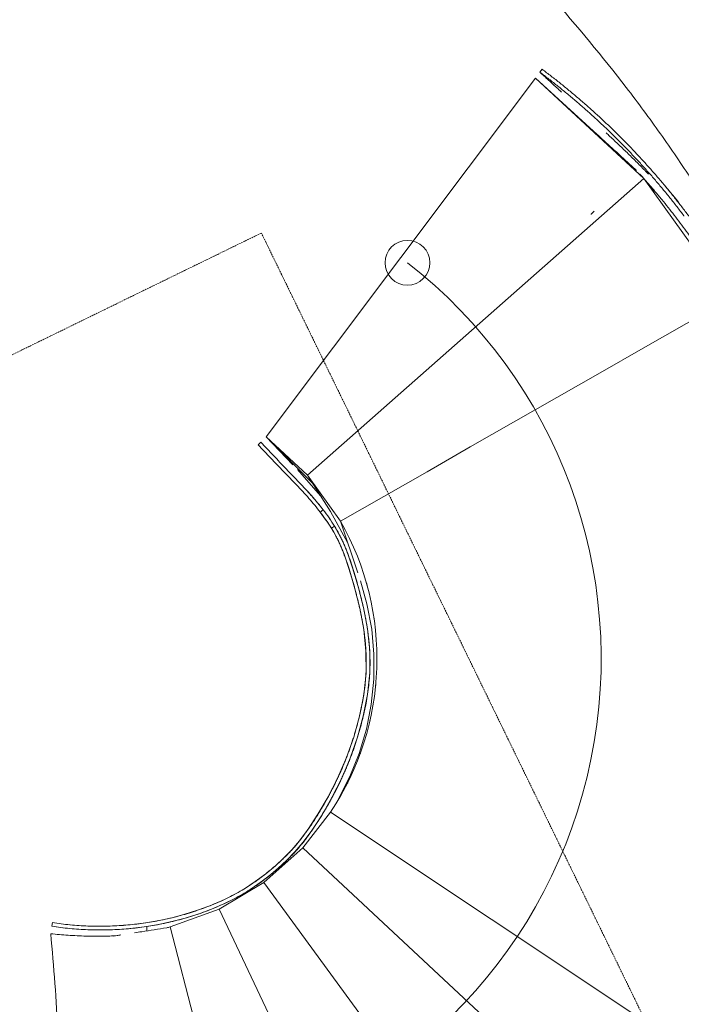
# Model space of a CAD drawing. Header units: millimetres. Extents: x -1662057 to -197461, y -941126 to 63888.
# Tile 139 of 209: x -1589896 to -1588125, y -334206 to -331571. Entities that reach past the tile are written whole.
import ezdxf

# ---------------------------------------------------------------- set-up
doc = ezdxf.new("R2010")
doc.units = ezdxf.units.MM
doc.linetypes.add('Dash Dot Dot 1_8_', pattern=[6.151562, 3.175, -0.992187, 0, -0.992187, 0, -0.992187])
doc.layers.get('0').update_dxf_attribs({"linetype": 'CONTINUOUS'})
for name, color, linetype, lineweight in [('A-DETL', 90, 'CONTINUOUS', 5), ('A-DETL-THIN', 151, 'CONTINUOUS', 5), ('A-FLOR', 192, 'CONTINUOUS', 5), ('A-MASS', 70, 'CONTINUOUS', 5)]:
    doc.layers.add(name, color=color, linetype=linetype, lineweight=lineweight)

msp = doc.modelspace()

# ---------------------------------------------------------------- linework, layer by layer
at = {"color": 251, "lineweight": 5, "true_color": 0x636466}
for p, q in [((-1588503.46076, -331711.42675), (-1588497.47136, -331703.41881)), ((-1588501.88385, -331712.73743), (-1588503.33722, -331711.5199)), ((-1588515.43958, -331727.44261), (-1589236.09571, -332687.5561)), ((-1588224.96132, -331995.8154), (-1588515.43958, -331727.44261)), ((-1588224.96131, -331995.8154), (-1589125.15113, -332790.05759)), ((-1587994.86328, -332317.46189), (-1588224.96131, -331995.8154)), ((-1588195.33338, -332030.3899), (-1588208.31163, -332018.10733)), ((-1588167.44848, -332016.87239), (-1588134.30784, -332056.76851)), ((-1589164.68074, -332762.1414), (-1589236.09571, -332687.5561)), ((-1589236.09571, -332687.5561), (-1589125.15113, -332790.05759)), ((-1589110.51878, -332813.30527), (-1589236.08444, -332687.56738)), ((-1589250.49014, -332701.44135), (-1589257.68615, -332708.38523)), ((-1589152.65946, -332774.69635), (-1589090.51455, -332845.08772)), ((-1589063.97343, -332887.25589), (-1589125.15113, -332790.05759)), ((-1589125.15113, -332790.05759), (-1589037.268, -332912.90635)), ((-1589083.31852, -332882.96976), (-1589091.2563, -332889.05182)), ((-1589075.4251, -332910.74636), (-1589094.15764, -332885.29559)), ((-1589066.78242, -332905.66274), (-1589065.02259, -332908.22811)), ((-1589063.97343, -332887.25589), (-1589018.29032, -332969.8744)), ((-1588991.15916, -333051.31788), (-1589037.268, -332912.90635)), ((-1589063.80112, -333691.80968), (-1589138.46079, -333787.07106)), ((-1588064.33385, -334356.80942), (-1589063.80112, -333691.80968)), ((-1589138.46079, -333787.07106), (-1589242.72926, -333879.69959)), ((-1588260.73419, -334605.35837), (-1589138.46079, -333787.07106)), ((-1589242.72926, -333879.69959), (-1589362.48355, -333951.18991)), ((-1588533.55424, -334847.72303), (-1589242.72926, -333879.69959)), ((-1589362.48355, -333951.18991), (-1589493.49646, -333999.01849)), ((-1588846.89343, -335034.77924), (-1589362.48355, -333951.18991)), ((-1589625.36964, -334020.51743), (-1589643.97675, -334023.25433))]:
    msp.add_line(p, q, dxfattribs=at)
at = {"color": 251, "lineweight": 5, "true_color": 0x636466, "flags": 128}
for points in [[(-1588366.75426, -332091.5288), (-1588366.75162, -332091.52622), (-1588366.72979, -332091.50487), (-1588366.68645, -332091.46248), (-1588366.5408, -332091.32004), (-1588366.31764, -332091.10179), (-1588365.68333, -332090.48151), (-1588363.7571, -332088.59815), (-1588358.30735, -332083.27258)], [(-1587994.86328, -332317.46189), (-1588110.68603, -332383.62238), (-1588226.50878, -332449.78288), (-1588342.33152, -332515.94337), (-1588458.15427, -332582.10387), (-1588573.97702, -332648.26437), (-1588689.79976, -332714.42486), (-1588805.62251, -332780.58536), (-1588921.44526, -332846.74585), (-1589037.268, -332912.90635)], [(-1589110.4831, -332849.77961), (-1589089.88853, -332874.54469), (-1589086.26765, -332879.15164)], [(-1589053.09658, -332926.6091), (-1589047.52851, -332935.92098), (-1589031.88487, -332965.76834), (-1589018.3926, -332997.92911), (-1589004.7416, -333037.68016), (-1588990.03929, -333087.64915), (-1588976.08438, -333143.593), (-1588965.17368, -333201.44613), (-1588959.05902, -333259.99203), (-1588958.90692, -333318.70643), (-1588964.90079, -333377.10071), (-1588976.12901, -333434.75508), (-1588991.67763, -333491.45187), (-1589011.05334, -333546.97669), (-1589034.0486, -333601.00819), (-1589060.04096, -333652.72133), (-1589087.56601, -333700.38709), (-1589114.14951, -333741.18772), (-1589137.82226, -333773.27412), (-1589159.11399, -333798.37331), (-1589180.4827, -333820.31566), (-1589203.92517, -333841.79702), (-1589230.12241, -333863.60864), (-1589258.51371, -333884.92876), (-1589288.20723, -333904.57223), (-1589318.67078, -333921.98399), (-1589349.93886, -333937.34541), (-1589382.23719, -333951.09928), (-1589415.59413, -333963.46702), (-1589449.85859, -333974.44043), (-1589484.80144, -333983.87971), (-1589520.22741, -333991.68605), (-1589556.02621, -333997.84811), (-1589592.13842, -334002.41615), (-1589628.48408, -334005.43447), (-1589664.96863, -334006.9186), (-1589701.47133, -334006.85719), (-1589737.86963, -334005.23265), (-1589774.04998, -334002.03494), (-1589809.90292, -333997.26139)], [(-1589808.36174, -333987.38087), (-1589773.05524, -333992.08397), (-1589737.41989, -333995.24047), (-1589701.56354, -333996.85234), (-1589665.59944, -333996.92892), (-1589629.64903, -333995.4872), (-1589593.83311, -333992.53854), (-1589558.25618, -333988.06953), (-1589523.00233, -333982.03909), (-1589488.1154, -333974.39539), (-1589453.70397, -333965.14833), (-1589419.94387, -333954.38877), (-1589387.06992, -333942.2578), (-1589355.28121, -333928.79006), (-1589324.53879, -333913.77337), (-1589294.636, -333896.78517), (-1589265.49593, -333877.61662), (-1589237.52924, -333856.71844), (-1589211.62548, -333835.24262), (-1589188.49647, -333814.15036), (-1589167.57131, -333792.80207), (-1589146.83828, -333768.54742), (-1589123.66465, -333737.35551), (-1589097.51538, -333697.46934), (-1589070.20794, -333650.48911), (-1589044.31175, -333599.3548), (-1589021.34214, -333545.84358), (-1589001.9517, -333490.79712), (-1588986.36407, -333434.57239), (-1588975.05622, -333377.35877), (-1588968.95944, -333319.44216), (-1588969.01223, -333261.11672), (-1588975.04105, -333203.07591), (-1588985.87718, -333145.62366), (-1588999.73873, -333090.0909), (-1589014.29051, -333040.65022), (-1589027.74297, -333001.47464), (-1589040.94651, -332969.99767), (-1589056.1787, -332940.93836), (-1589073.3407, -332913.77956)], [(-1588984.02171, -333072.74338), (-1588966.33491, -333134.48853), (-1588953.75626, -333201.56199), (-1588947.69931, -333268.67753), (-1588948.01512, -333336.12846), (-1588954.70311, -333403.3088), (-1588967.71169, -333469.63888), (-1588987.06611, -333534.89043), (-1589011.90726, -333596.58713), (-1589046.88531, -333665.13896), (-1589050.50984, -333671.56062)]]:
    msp.add_lwpolyline(points, dxfattribs=at)
at = {"color": 251, "lineweight": 5, "true_color": 0x636466}
msp.add_arc((-1589681.43153, -333280.86669), 741.85002, 326.36202483, 29.73595625, dxfattribs=at)
for points, knots in [([(-1588117.5854, -332096.03042), (-1588117.60607, -332096.00297), (-1588120.69693, -332091.89973), (-1588126.89504, -332083.73756), (-1588136.23406, -332071.63411), (-1588145.68473, -332059.58242), (-1588155.21318, -332047.62497), (-1588164.83302, -332035.74757), (-1588174.54609, -332023.94652), (-1588184.32935, -332012.25233), (-1588194.20864, -332000.6322), (-1588204.15732, -331989.11927), (-1588214.19443, -331977.68981), (-1588224.305, -331966.36168), (-1588234.49926, -331955.12209), (-1588244.77079, -331943.97808), (-1588255.13031, -331932.91721), (-1588265.55633, -331921.96154), (-1588276.06792, -331911.08991), (-1588286.65391, -331900.31265), (-1588297.30952, -331889.6331), (-1588308.07731, -331879.00816), (-1588318.91772, -331868.47659), (-1588329.8337, -331858.03458), (-1588340.84049, -331847.66696), (-1588351.91903, -331837.3914), (-1588363.10085, -331827.17888), (-1588374.3478, -331817.064), (-1588385.68266, -331807.02648), (-1588397.12226, -331797.05213), (-1588408.61104, -331787.18974), (-1588420.20538, -331777.39129), (-1588431.88282, -331767.67705), (-1588443.61407, -331758.07194), (-1588455.44002, -331748.54293), (-1588467.34309, -331739.10607), (-1588479.30005, -331729.78026), (-1588491.33736, -331720.54608), (-1588499.41488, -331714.4528), (-1588503.46076, -331711.42675)], [-605.3550771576, -605.3550771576, -605.3550771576, -605.3550771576, -605.2418464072, -588.4295728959, -571.6172993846, -554.8050258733, -537.992752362, -521.1804788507, -504.3682053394, -487.555931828, -470.7436583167, -453.9313848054, -437.1191112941, -420.3068377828, -403.4945642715, -386.6822907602, -369.8700172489, -353.0577437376, -336.2454702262, -319.4331967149, -302.6209232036, -285.8086496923, -268.996376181, -252.1841026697, -235.3718291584, -218.5595556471, -201.7472821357, -184.9350086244, -168.1227351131, -151.3104616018, -134.4981880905, -117.6859145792, -100.8736410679, -84.0613675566, -67.2490940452, -50.4368205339, -33.6245470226, -16.8122735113, 0, 0, 0, 0]), ([(-1588501.88386, -331712.73742), (-1588497.77028, -331716.52895), (-1588489.55152, -331724.09359), (-1588477.17873, -331735.45232), (-1588464.79726, -331746.79283), (-1588454.25115, -331756.43342), (-1588447.82766, -331762.29816), (-1588445.53729, -331764.38853)], [-8556.6691083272, -8556.6691083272, -8556.6691083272, -8556.6691083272, -8539.8581593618, -8523.0458858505, -8506.2336123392, -8489.4213388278, -8480.107813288, -8480.107813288, -8480.107813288, -8480.107813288]), ([(-1588326.05365, -331873.74765), (-1588322.67981, -331876.88069), (-1588315.19831, -331883.84526), (-1588303.64702, -331894.66669), (-1588291.40069, -331906.23338), (-1588279.23013, -331917.83826), (-1588267.12094, -331929.51152), (-1588255.1041, -331941.24061), (-1588243.2135, -331953.01088), (-1588231.43238, -331964.85488), (-1588221.21453, -331975.30406), (-1588214.95313, -331981.80291), (-1588212.54705, -331984.31523)], [-8318.2617157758, -8318.2617157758, -8318.2617157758, -8318.2617157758, -8304.4863302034, -8287.6740566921, -8270.8617831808, -8254.0495096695, -8237.2372361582, -8220.4249626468, -8203.6126891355, -8186.8004156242, -8169.9881421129, -8159.4237998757, -8159.4237998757, -8159.4237998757, -8159.4237998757]), ([(-1588226.49537, -331994.36461), (-1588227.57075, -331993.13649), (-1588230.87768, -331989.36386), (-1588234.08455, -331985.71702), (-1588236.14401, -331983.37909)], [0.7536853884, 0.7536853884, 0.7536853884, 0.7536853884, 0.83333333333, 1, 1, 1, 1]), ([(-1588035.8017, -332249.07747), (-1588045.34158, -332233.84293), (-1588059.97618, -332211.17372), (-1588080.29642, -332181.20541), (-1588095.89899, -332158.91267), (-1588111.72893, -332136.89628), (-1588127.70824, -332115.20633), (-1588143.52277, -332094.20549), (-1588159.78361, -332073.32828), (-1588174.15184, -332055.59765), (-1588186.12224, -332041.24135), (-1588192.25297, -332034.00536), (-1588195.33338, -332030.3899)], [0, 0, 0, 0, 0.2, 0.3, 0.4, 0.5, 0.6, 0.7, 0.8, 0.9, 0.95, 1, 1, 1, 1]), ([(-1588131.0756, -332060.67414), (-1588132.42654, -332059.03556), (-1588135.36683, -332055.48615), (-1588138.3319, -332051.94343), (-1588139.93632, -332050.03693)], [8045.7143640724, 8045.7143640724, 8045.7143640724, 8045.7143640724, 8052.3022275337, 8059.998661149, 8059.998661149, 8059.998661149, 8059.998661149]), ([(-1589257.68615, -332708.38523), (-1589246.50615, -332719.96915), (-1589229.66444, -332738.12523), (-1589206.85387, -332762.33537), (-1589189.58585, -332780.37153), (-1589172.28002, -332798.19792), (-1589155.14441, -332815.86789), (-1589138.23173, -332833.73337), (-1589121.7887, -332851.86603), (-1589106.02013, -332870.29419), (-1589096.06014, -332882.78229), (-1589091.2563, -332889.05182)], [0, 0, 0, 0, 0.2, 0.3, 0.4, 0.5, 0.6, 0.7, 0.8, 0.9, 1, 1, 1, 1]), ([(-1589083.31852, -332882.96976), (-1589093.03589, -332870.28749), (-1589108.6409, -332851.48264), (-1589130.72267, -332827.12387), (-1589147.72457, -332809.15637), (-1589164.92597, -332791.41598), (-1589182.24365, -332773.5792), (-1589199.51804, -332755.53875), (-1589222.34307, -332731.31335), (-1589239.21375, -332713.12716), (-1589250.49014, -332701.44135)], [0, 0, 0, 0, 0.2, 0.3, 0.4, 0.5, 0.6, 0.7, 0.8, 1, 1, 1, 1]), ([(-1588943.6306, -333358.27019), (-1588943.59583, -333357.93869), (-1588943.23861, -333354.51153), (-1588942.90529, -333351.08189), (-1588942.62372, -333347.98223)], [-395.299092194, -395.299092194, -395.299092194, -395.299092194, -394.4445474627, -386.465061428, -386.465061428, -386.465061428, -386.465061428]), ([(-1588984.488, -333535.05399), (-1588984.09928, -333533.98818), (-1588983.40608, -333532.07388), (-1588982.72075, -333530.15674), (-1588982.41886, -333529.30732)], [-550.7484106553, -550.7484106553, -550.7484106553, -550.7484106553, -547.8396492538, -545.5283532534, -545.5283532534, -545.5283532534, -545.5283532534]), ([(-1589018.79719, -333614.41908), (-1589018.77194, -333614.36892), (-1589018.26583, -333613.3632), (-1589017.76201, -333612.35631), (-1589017.28538, -333611.39861)], [-624.6811778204, -624.6811778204, -624.6811778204, -624.6811778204, -624.5372001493, -621.7948774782, -621.7948774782, -621.7948774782, -621.7948774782])]:
    msp.add_open_spline(points, degree=3, knots=knots, dxfattribs=at)
for points in [[(-1588497.47136, -331703.41881), (-1588493.4014, -331706.46287), (-1588485.27658, -331712.59187), (-1588473.1701, -331721.87928), (-1588461.14586, -331731.25781), (-1588449.17695, -331740.74718), (-1588437.28665, -331750.32839), (-1588425.49261, -331759.9853), (-1588413.75337, -331769.75135), (-1588402.09838, -331779.60148), (-1588390.55034, -331789.51516), (-1588379.05208, -331799.54108), (-1588367.65974, -331809.62993), (-1588356.35612, -331819.79617), (-1588345.11812, -331830.06039), (-1588333.98433, -331840.38759), (-1588322.92266, -331850.80725), (-1588311.95243, -331861.3015), (-1588301.05814, -331871.88574), (-1588290.23666, -331882.56395), (-1588279.52799, -331893.29694), (-1588268.889, -331904.1284), (-1588258.3245, -331915.05496), (-1588247.8459, -331926.06609), (-1588237.43381, -331937.18325), (-1588227.11011, -331948.38401), (-1588216.86387, -331959.68103), (-1588206.70172, -331971.06705), (-1588196.61324, -331982.55508), (-1588186.61372, -331994.12688), (-1588176.6838, -332005.80659), (-1588166.85059, -332017.56049), (-1588157.08785, -332029.42188), (-1588147.41898, -332041.3598), (-1588137.84212, -332053.37795), (-1588128.34348, -332065.49076), (-1588118.95744, -332077.65509), (-1588109.64487, -332089.91858), (-1588100.44334, -332102.23186), (-1588091.33867, -332114.61039), (-1588082.32316, -332127.06416), (-1588073.42426, -332139.552), (-1588064.63013, -332152.08825), (-1588055.93162, -332164.68379), (-1588047.36549, -332177.28326), (-1588041.71777, -332185.72135), (-1588038.91245, -332189.94569)], [(-1588195.33338, -332030.3899), (-1588199.97444, -332024.94282), (-1588209.30861, -332014.08113), (-1588218.42066, -332003.60293), (-1588222.95469, -331998.41284)], [(-1589130.82355, -332827.14451), (-1589125.71215, -332832.66301), (-1589120.65339, -332838.23267), (-1589115.66935, -332843.86462)], [(-1589053.25522, -332926.35152), (-1589057.85921, -332918.88162), (-1589067.5509, -332904.16445), (-1589077.99483, -332889.91777), (-1589083.31852, -332882.96976)], [(-1589091.2563, -332889.05182), (-1589086.02656, -332895.87721), (-1589075.77459, -332909.86038), (-1589066.2623, -332924.30676), (-1589061.76817, -332931.5984)], [(-1588966.18138, -333083.9946), (-1588966.71229, -333082.06579), (-1588967.25092, -333080.1391), (-1588967.79729, -333078.21459)], [(-1588947.23814, -333174.55819), (-1588947.65789, -333171.65932), (-1588948.09477, -333168.76294), (-1588948.5488, -333165.86926)], [(-1588939.72069, -333266.49647), (-1588939.78602, -333263.1239), (-1588939.87436, -333259.75177), (-1588939.9857, -333256.38037)], [(-1588958.72767, -333448.31991), (-1588958.01148, -333445.22893), (-1588957.31513, -333442.13336), (-1588956.63866, -333439.03346)]]:
    msp.add_open_spline(points, degree=3, dxfattribs=at)
at = {"layer": 'A-DETL', "color": 251, "linetype": 'Dash Dot Dot 1_8_', "true_color": 0x636466}
for p, q in [((-1589249.06696, -332141.75675), (-1591781.86496, -333378.47701)), ((-1588126.24685, -334444.5072), (-1589249.06696, -332141.75675))]:
    msp.add_line(p, q, dxfattribs=at)
at = {"layer": 'A-DETL-THIN', "color": 251, "true_color": 0x636466}
msp.add_circle((-1588858.062, -332221.33727), 60, dxfattribs=at)
msp.add_arc((-1589681.4464, -333281.13774), 1342.06516, 284.66835226, 52.15550931, dxfattribs=at)
at = {"layer": 'A-FLOR', "color": 251, "true_color": 0x636466}
for p, q in [((-1588515.42778, -331727.45335), (-1588244.44116, -331974.11387)), ((-1588515.42778, -331727.45335), (-1588245.28887, -331973.13968)), ((-1588250.3419, -331972.36629), (-1588247.99454, -331970.00092)), ((-1589141.03673, -332782.52612), (-1589111.01013, -332812.52462)), ((-1589812.72698, -334017.05024), (-1589812.97336, -334017.019)), ((-1589189.69117, -335159.92406), (-1589493.49646, -333999.01849))]:
    msp.add_line(p, q, dxfattribs=at)
for points, knots in [([(-1591017.83728, -329285.62038), (-1590998.24463, -329310.71885), (-1590958.28848, -329360.39261), (-1590896.11048, -329433.36784), (-1590842.25393, -329492.8156), (-1590798.06989, -329539.6176), (-1590764.49037, -329574.39466), (-1590730.42097, -329608.82322), (-1590695.82149, -329642.88327), (-1590660.77534, -329676.61632), (-1590625.36653, -329710.06414), (-1590589.55308, -329743.20587), (-1590553.29307, -329776.02063), (-1590516.67037, -329808.55015), (-1590479.76887, -329840.83616), (-1590442.54662, -329872.8578), (-1590404.96169, -329904.5942), (-1590367.09796, -329936.08708), (-1590329.03931, -329967.37818), (-1590290.7438, -329998.44663), (-1590252.16948, -330029.27156), (-1590213.40025, -330059.89471), (-1590174.51999, -330090.35779), (-1590135.48674, -330120.63994), (-1590096.25858, -330150.72031), (-1590056.91939, -330180.64061), (-1590017.55305, -330210.44257), (-1589978.11761, -330240.10533), (-1589938.57114, -330269.60803), (-1589898.99752, -330298.99238), (-1589859.48063, -330328.30012), (-1589819.97854, -330357.51038), (-1589780.44929, -330386.6023), (-1589740.97678, -330415.6176), (-1589701.64489, -330444.59801), (-1589662.41167, -330473.52267), (-1589623.23519, -330502.37071), (-1589584.19932, -330531.18385), (-1589545.38795, -330560.00383), (-1589506.75916, -330588.80979), (-1589468.27093, -330617.58082), (-1589430.00738, -330646.3588), (-1589392.05155, -330675.1849), (-1589354.36467, -330704.04033), (-1589316.90407, -330732.90362), (-1589279.74968, -330761.81446), (-1589230.72291, -330800.47397), (-1589170.30751, -330848.97985), (-1589075.55861, -330926.95069), (-1588961.00452, -331025.23373), (-1588829.69843, -331144.25469), (-1588704.73699, -331264.28595), (-1588586.24222, -331385.21396), (-1588437.05687, -331547.51074), (-1588301.35225, -331711.18633), (-1588179.67072, -331875.8227), (-1588095.55656, -331999.67576), (-1588018.72488, -332123.80003), (-1587926.17329, -332289.52125), (-1587829.36751, -332496.82794), (-1587744.49846, -332745.00768), (-1587692.01125, -332991.76255), (-1587672.98987, -333236.25599), (-1587688.51826, -333477.65139), (-1587731.1534, -333675.53543), (-1587772.34915, -333797.96129), (-1587789.33158, -333842.14502), (-1587791.45712, -333847.59065)], [0, 0, 0, 0, 0.00806451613, 0.01612903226, 0.02419354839, 0.02822580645, 0.03225806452, 0.03629032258, 0.04032258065, 0.04435483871, 0.04838709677, 0.05241935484, 0.0564516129, 0.06048387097, 0.06451612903, 0.0685483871, 0.07258064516, 0.07661290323, 0.08064516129, 0.08467741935, 0.08870967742, 0.09274193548, 0.09677419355, 0.10080645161, 0.10483870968, 0.10887096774, 0.11290322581, 0.11693548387, 0.12096774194, 0.125, 0.12903225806, 0.13306451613, 0.13709677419, 0.14112903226, 0.14516129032, 0.14919354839, 0.15322580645, 0.15725806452, 0.16129032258, 0.16532258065, 0.16935483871, 0.17338709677, 0.17741935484, 0.1814516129, 0.18548387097, 0.18951612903, 0.1935483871, 0.20161290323, 0.20967741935, 0.22580645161, 0.24193548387, 0.25806451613, 0.27419354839, 0.29032258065, 0.32258064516, 0.33870967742, 0.35483870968, 0.37096774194, 0.38709677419, 0.41935483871, 0.45161290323, 0.48387096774, 0.51612903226, 0.54838709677, 0.58064516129, 0.59677419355, 0.5990435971, 0.5990435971, 0.5990435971, 0.5990435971]), ([(-1587791.45712, -333847.59065), (-1587789.33158, -333842.14502), (-1587772.34915, -333797.96129), (-1587731.1534, -333675.53543), (-1587688.51826, -333477.65139), (-1587672.98987, -333236.25599), (-1587692.01125, -332991.76255), (-1587744.49846, -332745.00768), (-1587829.36751, -332496.82794), (-1587926.17329, -332289.52125), (-1588018.72488, -332123.80003), (-1588095.55656, -331999.67576), (-1588179.67072, -331875.8227), (-1588301.35225, -331711.18633), (-1588437.05687, -331547.51074), (-1588586.24222, -331385.21396), (-1588704.73699, -331264.28595), (-1588829.69843, -331144.25469), (-1588961.00452, -331025.23373), (-1589075.55861, -330926.95069), (-1589170.30751, -330848.97985), (-1589230.72291, -330800.47397), (-1589279.74968, -330761.81446), (-1589316.90407, -330732.90362), (-1589354.36467, -330704.04033), (-1589392.05155, -330675.1849), (-1589430.00738, -330646.3588), (-1589468.27093, -330617.58082), (-1589506.75916, -330588.80979), (-1589545.38795, -330560.00383), (-1589584.19932, -330531.18385), (-1589623.23519, -330502.37071), (-1589662.41167, -330473.52267), (-1589701.64489, -330444.59801), (-1589740.97678, -330415.6176), (-1589780.44929, -330386.6023), (-1589819.97854, -330357.51038), (-1589859.48063, -330328.30012), (-1589898.99752, -330298.99238), (-1589938.57114, -330269.60803), (-1589978.11761, -330240.10533), (-1590017.55305, -330210.44257), (-1590056.91939, -330180.64061), (-1590096.25858, -330150.72031), (-1590135.48674, -330120.63994), (-1590174.51999, -330090.35779), (-1590213.40025, -330059.89471), (-1590252.16948, -330029.27156), (-1590290.7438, -329998.44663), (-1590329.03931, -329967.37818), (-1590367.09796, -329936.08708), (-1590404.96169, -329904.5942), (-1590442.54662, -329872.8578), (-1590479.76887, -329840.83616), (-1590516.67037, -329808.55015), (-1590553.29307, -329776.02063), (-1590589.55308, -329743.20587), (-1590625.36653, -329710.06414), (-1590660.77534, -329676.61632), (-1590695.82149, -329642.88327), (-1590730.42097, -329608.82322), (-1590764.49037, -329574.39466), (-1590798.06989, -329539.6176), (-1590842.25393, -329492.8156), (-1590896.11048, -329433.36784), (-1590958.28848, -329360.39261), (-1590998.24463, -329310.71885), (-1591017.83728, -329285.62038)], [-0.5990435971, -0.5990435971, -0.5990435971, -0.5990435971, -0.59677419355, -0.58064516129, -0.54838709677, -0.51612903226, -0.48387096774, -0.45161290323, -0.41935483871, -0.38709677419, -0.37096774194, -0.35483870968, -0.33870967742, -0.32258064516, -0.29032258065, -0.27419354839, -0.25806451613, -0.24193548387, -0.22580645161, -0.20967741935, -0.20161290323, -0.1935483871, -0.18951612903, -0.18548387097, -0.1814516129, -0.17741935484, -0.17338709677, -0.16935483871, -0.16532258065, -0.16129032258, -0.15725806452, -0.15322580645, -0.14919354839, -0.14516129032, -0.14112903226, -0.13709677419, -0.13306451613, -0.12903225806, -0.125, -0.12096774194, -0.11693548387, -0.11290322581, -0.10887096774, -0.10483870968, -0.10080645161, -0.09677419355, -0.09274193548, -0.08870967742, -0.08467741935, -0.08064516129, -0.07661290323, -0.07258064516, -0.0685483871, -0.06451612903, -0.06048387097, -0.0564516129, -0.05241935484, -0.04838709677, -0.04435483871, -0.04032258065, -0.03629032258, -0.03225806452, -0.02822580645, -0.02419354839, -0.01612903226, -0.00806451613, 0, 0, 0, 0]), ([(-1588354.16143, -331873.81136), (-1588351.82111, -331875.94304), (-1588347.19855, -331880.15763), (-1588342.57356, -331884.36761), (-1588340.289, -331886.44685)], [0.574923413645, 0.574923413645, 0.574923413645, 0.574923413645, 0.6, 0.624477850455, 0.624477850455, 0.624477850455, 0.624477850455]), ([(-1588300.83071, -331922.6499), (-1588297.66979, -331925.57019), (-1588293.40263, -331929.51427), (-1588289.14982, -331933.47745), (-1588288.04756, -331934.50657)], [0.765909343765, 0.765909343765, 0.765909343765, 0.765909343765, 0.8, 0.81193943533, 0.81193943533, 0.81193943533, 0.81193943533]), ([(-1589812.97336, -334017.019), (-1589808.7052, -334061.44298), (-1589801.28437, -334150.36635), (-1589790.82268, -334328.55725), (-1589785.97898, -334574.01674), (-1589797.13449, -334830.49436), (-1589819.83256, -335052.51681), (-1589835.80841, -335162.90976), (-1589844.95237, -335217.95154)], [0, 0, 0, 0, 0.1111111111, 0.2222222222, 0.4444444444, 0.7222222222, 0.8611111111, 1, 1, 1, 1]), ([(-1589502.6095, -334000.99178), (-1589524.77944, -334004.57972), (-1589553.49792, -334009.18357), (-1589582.20735, -334013.72908), (-1589588.75875, -334014.76338)], [0, 0, 0, 0, 0.5, 0.6478473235, 0.6478473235, 0.6478473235, 0.6478473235])]:
    msp.add_open_spline(points, degree=3, knots=knots, dxfattribs=at)
for points in [[(-1588417.52778, -331816.24208), (-1588416.79392, -331816.90763), (-1588416.06005, -331817.57318), (-1588415.32618, -331818.23873)], [(-1589717.87088, -334023.50918), (-1589734.50399, -334022.99902), (-1589766.94645, -334021.41237), (-1589797.74139, -334018.69306), (-1589812.72698, -334017.05024)], [(-1589555.38553, -333998.31131), (-1589555.37133, -334002.04912), (-1589555.3669, -334005.78636), (-1589555.37233, -334009.523)], [(-1589555.37238, -334009.523), (-1589555.36693, -334005.78635), (-1589555.37133, -334002.04912), (-1589555.38553, -333998.31131)], [(-1589493.49646, -333999.01849), (-1589495.01067, -333999.36313), (-1589498.04373, -334000.03664), (-1589501.08603, -334000.67865), (-1589502.6095, -334000.99178)], [(-1589635.56441, -334022.10241), (-1589648.41017, -334023.11771), (-1589674.97367, -334024.36746), (-1589703.28115, -334024.05555), (-1589717.87088, -334023.50918)], [(-1589625.34534, -334020.50869), (-1589628.75182, -334021.04075), (-1589632.15818, -334021.57199), (-1589635.56441, -334022.10241)]]:
    msp.add_open_spline(points, degree=3, dxfattribs=at)
at = {"layer": 'A-MASS', "color": 251, "true_color": 0x636466}
for p, q in [((-1589061.76817, -332931.5984), (-1589053.25522, -332926.35152)), ((-1589809.90292, -333997.26139), (-1589808.36174, -333987.38087))]:
    msp.add_line(p, q, dxfattribs=at)
at = {"layer": 'A-MASS', "color": 251, "lineweight": 18, "true_color": 0x636466}
for points, knots in [([(-1589847.68782, -335250.44754), (-1589797.81931, -335254.53625), (-1589697.85408, -335258.91903), (-1589547.77538, -335254.06311), (-1589398.51058, -335237.9089), (-1589250.85846, -335210.70087), (-1589105.71183, -335172.22657), (-1588964.12088, -335122.23621), (-1588826.60295, -335062.05542), (-1588692.90204, -334993.8652), (-1588563.61547, -334917.57043), (-1588440.68893, -334831.28338), (-1588326.17703, -334734.05107), (-1588222.0178, -334625.80907), (-1588128.57257, -334508.26485), (-1588043.26369, -334384.78311), (-1587965.21829, -334256.61619), (-1587907.69018, -334145.47807), (-1587866.77299, -334054.15431), (-1587829.3342, -333961.38914), (-1587789.10292, -333842.92508), (-1587751.84291, -333697.46062), (-1587725.98531, -333549.56038), (-1587711.33814, -333400.14769), (-1587707.73306, -333250.04105), (-1587715.39115, -333100.10335), (-1587732.79507, -332966.71354), (-1587756.03334, -332850.18691), (-1587781.47319, -332750.18343), (-1587811.8694, -332651.58874), (-1587847.16536, -332554.52263), (-1587887.50126, -332459.41332), (-1587932.89835, -332366.85765), (-1587983.19331, -332276.93576), (-1588019.78772, -332218.71831), (-1588038.84896, -332190.0413)], [0, 0, 0, 0, 0.0338983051, 0.0677966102, 0.1016949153, 0.1355932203, 0.1694915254, 0.2033898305, 0.2372881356, 0.2711864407, 0.3050847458, 0.3389830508, 0.3728813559, 0.406779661, 0.4406779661, 0.4745762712, 0.5084745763, 0.5423728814, 0.5593220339, 0.5762711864, 0.6101694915, 0.6440677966, 0.6779661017, 0.7118644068, 0.7457627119, 0.7796610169, 0.813559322, 0.8368644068, 0.8601694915, 0.8834745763, 0.906779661, 0.9300847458, 0.9533898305, 0.9766949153, 1, 1, 1, 1]), ([(-1588047.17249, -332195.58378), (-1588033.39181, -332216.31448), (-1588006.62784, -332258.25348), (-1587956.20595, -332344.08561), (-1587899.47263, -332454.79393), (-1587842.20226, -332592.81935), (-1587795.33272, -332734.71181), (-1587758.78857, -332879.5358), (-1587733.52568, -333026.78811), (-1587720.11799, -333175.57497), (-1587718.16094, -333324.94711), (-1587727.24153, -333474.04488), (-1587747.36072, -333622.06393), (-1587778.76392, -333768.1238), (-1587821.40617, -333911.3013), (-1587874.69198, -334050.81372), (-1587938.39355, -334186.05761), (-1587999.59866, -334294.51764), (-1588052.54767, -334378.74323), (-1588094.09025, -334440.71263), (-1588137.49953, -334501.40284), (-1588182.93648, -334560.58812), (-1588230.75663, -334617.90042), (-1588298.02715, -334691.27905), (-1588388.84654, -334776.53673), (-1588507.23233, -334867.75021), (-1588632.98522, -334948.40058), (-1588764.00093, -335020.07216), (-1588898.91012, -335084.10506), (-1589023.29666, -335133.45757), (-1589135.82766, -335169.70972), (-1589235.13488, -335195.79571), (-1589335.66952, -335216.55731), (-1589470.96968, -335237.27835), (-1589607.59801, -335247.55019), (-1589744.50206, -335247.0834), (-1589812.81223, -335243.27434), (-1589846.92298, -335240.47666)], [0, 0, 0, 0, 0.0169491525, 0.0338983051, 0.0677966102, 0.1016949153, 0.1355932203, 0.1694915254, 0.2033898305, 0.2372881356, 0.2711864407, 0.3050847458, 0.3389830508, 0.3728813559, 0.406779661, 0.4406779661, 0.4745762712, 0.5084745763, 0.5254237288, 0.5423728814, 0.5593220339, 0.5762711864, 0.593220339, 0.6101694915, 0.6440677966, 0.6779661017, 0.7118644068, 0.7457627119, 0.7796610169, 0.813559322, 0.8368644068, 0.8601694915, 0.8834745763, 0.906779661, 0.9533898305, 0.9766949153, 1, 1, 1, 1])]:
    msp.add_open_spline(points, degree=3, knots=knots, dxfattribs=at)
at = {"layer": 'A-MASS', "color": 251, "true_color": 0x636466}
for points, knots in [([(-1589053.25522, -332926.35152), (-1589048.7945, -332933.58897), (-1589042.66498, -332944.24423), (-1589036.33308, -332956.5301), (-1589032.91291, -332963.56108), (-1589030.44267, -332968.8421), (-1589028.03876, -332974.18672), (-1589024.9006, -332981.443), (-1589021.11993, -332990.71095), (-1589017.52342, -333000.18228), (-1589014.76026, -333007.80076), (-1589012.75182, -333013.49659), (-1589010.8049, -333019.16153), (-1589008.26895, -333026.71665), (-1589005.19884, -333036.16884), (-1589002.21997, -333045.69839), (-1588999.87377, -333053.40533), (-1588998.12352, -333059.25512), (-1588996.3966, -333065.12642), (-1588994.14505, -333072.91101), (-1588991.40706, -333082.61683), (-1588988.75217, -333092.35014), (-1588986.66716, -333100.20018), (-1588985.11653, -333106.14784), (-1588983.59162, -333112.11227), (-1588981.61106, -333120.01823), (-1588979.2218, -333129.8667), (-1588976.94272, -333139.71872), (-1588975.18405, -333147.63716), (-1588973.89478, -333153.61654), (-1588972.64554, -333159.59868), (-1588971.04611, -333167.52387), (-1588969.16218, -333177.38901), (-1588967.08416, -333189.22003), (-1588965.18122, -333201.16444), (-1588963.47558, -333213.18623), (-1588961.99348, -333225.17822), (-1588960.73773, -333237.1896), (-1588959.71731, -333249.24049), (-1588958.94338, -333261.32539), (-1588958.25468, -333277.43528), (-1588958.05157, -333297.53879), (-1588958.89242, -333321.7315), (-1588960.79824, -333345.83604), (-1588963.6864, -333369.8171), (-1588967.48818, -333393.71696), (-1588972.1127, -333417.42558), (-1588977.50926, -333441.01587), (-1588982.59236, -333460.50983), (-1588986.99355, -333476.01788), (-1588990.46133, -333487.61292), (-1588994.08888, -333499.15537), (-1588997.87142, -333510.63537), (-1589001.81148, -333522.06194), (-1589005.91534, -333533.44984), (-1589010.17467, -333544.77481), (-1589014.58276, -333556.0223), (-1589019.14521, -333567.21064), (-1589023.8727, -333578.36683), (-1589028.74253, -333589.44019), (-1589033.74186, -333600.4098), (-1589038.88713, -333611.31881), (-1589044.20632, -333622.22643), (-1589049.65406, -333633.04135), (-1589055.20485, -333643.72292), (-1589060.89839, -333654.35505), (-1589066.79217, -333665.04081), (-1589072.80165, -333675.62466), (-1589078.87366, -333686.02431), (-1589084.061, -333694.67025), (-1589088.30566, -333701.60035), (-1589091.55366, -333706.82986), (-1589094.83064, -333712.03163), (-1589099.19706, -333718.86452), (-1589104.70109, -333727.29355), (-1589111.44201, -333737.30984), (-1589118.40737, -333747.32712), (-1589125.59275, -333757.29227), (-1589132.88407, -333767.00531), (-1589139.03724, -333774.84755), (-1589144.01123, -333780.96177), (-1589147.75817, -333785.45442), (-1589151.58726, -333789.92959), (-1589156.85457, -333795.92471), (-1589163.6692, -333803.37202), (-1589170.69906, -333810.65375), (-1589176.37765, -333816.3234), (-1589180.621, -333820.46387), (-1589184.8845, -333824.53591), (-1589190.68461, -333829.96377), (-1589198.10818, -333836.71073), (-1589207.26647, -333844.74084), (-1589219.73849, -333855.30863), (-1589232.30934, -333865.44257), (-1589245.07668, -333875.19203), (-1589254.86479, -333882.37714), (-1589264.82738, -333889.38536), (-1589278.20468, -333898.37997), (-1589295.21416, -333909.02875), (-1589316.30516, -333920.92866), (-1589337.83401, -333931.8408), (-1589359.76521, -333941.89046), (-1589382.13148, -333951.19696), (-1589404.7189, -333959.75323), (-1589435.24833, -333970.27049), (-1589473.93258, -333981.65548), (-1589521.11827, -333992.37117), (-1589568.86611, -334000.12955), (-1589616.99438, -334005.09895), (-1589665.3269, -334007.37669), (-1589713.70671, -334006.94843), (-1589761.97708, -334003.75462), (-1589793.99067, -333999.74342), (-1589809.90292, -333997.26139)], [-1, -1, -1, -1, -0.9852941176, -0.9779411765, -0.9742647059, -0.9705882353, -0.9669117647, -0.9632352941, -0.9558823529, -0.9485294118, -0.9448529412, -0.9411764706, -0.9375, -0.9338235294, -0.9264705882, -0.9191176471, -0.9154411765, -0.9117647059, -0.9080882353, -0.9044117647, -0.8970588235, -0.8897058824, -0.8860294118, -0.8823529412, -0.8786764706, -0.875, -0.8676470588, -0.8602941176, -0.8566176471, -0.8529411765, -0.8492647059, -0.8455882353, -0.8382352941, -0.8308823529, -0.8235294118, -0.8161764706, -0.8088235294, -0.8014705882, -0.7941176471, -0.7867647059, -0.7794117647, -0.7647058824, -0.75, -0.7352941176, -0.7205882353, -0.7058823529, -0.6911764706, -0.6764705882, -0.6617647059, -0.6544117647, -0.6470588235, -0.6397058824, -0.6323529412, -0.625, -0.6176470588, -0.6102941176, -0.6029411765, -0.5955882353, -0.5882352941, -0.5808823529, -0.5735294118, -0.5661764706, -0.5588235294, -0.5514705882, -0.5441176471, -0.5367647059, -0.5294117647, -0.5220588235, -0.5147058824, -0.5073529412, -0.5036764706, -0.5, -0.4963235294, -0.4926470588, -0.4852941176, -0.4779411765, -0.4705882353, -0.4632352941, -0.4558823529, -0.4485294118, -0.4448529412, -0.4411764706, -0.4375, -0.4338235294, -0.4264705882, -0.4191176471, -0.4154411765, -0.4117647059, -0.4080882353, -0.4044117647, -0.3970588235, -0.3897058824, -0.3823529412, -0.3676470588, -0.3602941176, -0.3529411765, -0.3455882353, -0.3382352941, -0.3235294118, -0.3088235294, -0.2941176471, -0.2794117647, -0.2647058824, -0.25, -0.2352941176, -0.2058823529, -0.1764705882, -0.1470588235, -0.1176470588, -0.0882352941, -0.0588235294, -0.0294117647, 0, 0, 0, 0]), ([(-1589808.36174, -333987.38087), (-1589792.66834, -333989.82875), (-1589761.09493, -333993.78595), (-1589713.49958, -333996.94177), (-1589665.79181, -333997.37646), (-1589618.1293, -333995.14863), (-1589570.66069, -333990.27224), (-1589523.56919, -333982.65242), (-1589477.03254, -333972.12124), (-1589438.8806, -333960.92661), (-1589408.75622, -333950.5771), (-1589386.46404, -333942.15544), (-1589364.39264, -333932.99653), (-1589342.76453, -333923.11349), (-1589321.51902, -333912.37411), (-1589300.73175, -333900.67293), (-1589283.95243, -333890.18694), (-1589270.74594, -333881.31867), (-1589260.91414, -333874.40948), (-1589251.26694, -333867.33369), (-1589241.82941, -333860.133), (-1589232.4914, -333852.74245), (-1589223.18745, -333845.12213), (-1589213.9368, -333837.28757), (-1589204.88491, -333829.35503), (-1589197.54572, -333822.68752), (-1589192.53294, -333817.9981), (-1589189.70227, -333815.30894), (-1589186.9016, -333812.62019), (-1589183.39889, -333809.20277), (-1589177.77449, -333803.58655), (-1589170.80822, -333796.36669), (-1589164.0654, -333788.98758), (-1589158.86184, -333783.05428), (-1589155.08631, -333778.63256), (-1589151.3977, -333774.19995), (-1589146.50235, -333768.16854), (-1589140.44838, -333760.4348), (-1589133.27451, -333750.8572), (-1589126.19828, -333741.02365), (-1589119.34446, -333731.14872), (-1589112.7274, -333721.30098), (-1589107.32767, -333713.02113), (-1589103.04172, -333706.30689), (-1589099.8217, -333701.1906), (-1589096.62837, -333696.04463), (-1589092.45656, -333689.22817), (-1589087.35861, -333680.72582), (-1589081.39113, -333670.50059), (-1589075.48162, -333660.09), (-1589069.6832, -333649.57611), (-1589064.08052, -333639.11452), (-1589058.61426, -333628.59827), (-1589053.24465, -333617.94288), (-1589047.993, -333607.17957), (-1589042.90645, -333596.40165), (-1589037.96243, -333585.56045), (-1589033.14958, -333574.62431), (-1589028.48115, -333563.6162), (-1589023.97577, -333552.57783), (-1589019.62336, -333541.48374), (-1589015.41756, -333530.31391), (-1589011.36525, -333519.08344), (-1589007.47453, -333507.8161), (-1589003.73858, -333496.49557), (-1589000.15463, -333485.112), (-1588996.72815, -333473.67759), (-1588992.37943, -333458.38827), (-1588987.35418, -333439.16722), (-1588982.01557, -333415.9081), (-1588977.43711, -333392.53637), (-1588973.66726, -333368.96795), (-1588970.79973, -333345.32956), (-1588968.90219, -333321.57495), (-1588968.05675, -333297.74551), (-1588968.2467, -333277.91904), (-1588968.92103, -333262.02003), (-1588969.68163, -333250.09858), (-1588970.68559, -333238.21756), (-1588971.92219, -333226.37518), (-1588973.38281, -333214.54889), (-1588975.06467, -333202.68965), (-1588976.94415, -333190.88946), (-1588978.99924, -333179.18856), (-1588980.86176, -333169.4363), (-1588982.44097, -333161.61144), (-1588983.67309, -333155.711), (-1588984.94241, -333149.82321), (-1588986.671, -333142.03788), (-1588988.90775, -333132.36319), (-1588991.25301, -333122.68677), (-1588993.2006, -333114.90365), (-1588994.70267, -333109.02143), (-1588996.23333, -333103.14297), (-1588998.29469, -333095.37211), (-1589000.92334, -333085.72274), (-1589003.63361, -333076.10309), (-1589005.8583, -333068.40116), (-1589007.56216, -333062.60012), (-1589009.28406, -333056.83632), (-1589011.58563, -333049.263), (-1589014.50078, -333039.91785), (-1589017.50604, -333030.63965), (-1589019.99377, -333023.20367), (-1589021.90796, -333017.61365), (-1589023.88489, -333011.98511), (-1589026.60277, -333004.45993), (-1589030.13632, -332995.11157), (-1589033.84188, -332985.98345), (-1589036.91565, -332978.84237), (-1589039.27038, -332973.58346), (-1589041.69129, -332968.38623), (-1589045.04611, -332961.46365), (-1589051.26922, -332949.35186), (-1589057.32977, -332938.79962), (-1589061.76817, -332931.5984)], [-1, -1, -1, -1, -0.9705882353, -0.9411764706, -0.9117647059, -0.8823529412, -0.8529411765, -0.8235294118, -0.7941176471, -0.7647058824, -0.75, -0.7352941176, -0.7205882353, -0.7058823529, -0.6911764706, -0.6764705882, -0.6617647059, -0.6544117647, -0.6470588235, -0.6397058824, -0.6323529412, -0.625, -0.6176470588, -0.6102941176, -0.6029411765, -0.5955882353, -0.5919117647, -0.5900735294, -0.5882352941, -0.5845588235, -0.5808823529, -0.5735294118, -0.5661764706, -0.5625, -0.5588235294, -0.5551470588, -0.5514705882, -0.5441176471, -0.5367647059, -0.5294117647, -0.5220588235, -0.5147058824, -0.5073529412, -0.5036764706, -0.5, -0.4963235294, -0.4926470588, -0.4852941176, -0.4779411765, -0.4705882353, -0.4632352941, -0.4558823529, -0.4485294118, -0.4411764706, -0.4338235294, -0.4264705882, -0.4191176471, -0.4117647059, -0.4044117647, -0.3970588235, -0.3897058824, -0.3823529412, -0.375, -0.3676470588, -0.3602941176, -0.3529411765, -0.3455882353, -0.3382352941, -0.3235294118, -0.3088235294, -0.2941176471, -0.2794117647, -0.2647058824, -0.25, -0.2352941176, -0.2205882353, -0.2132352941, -0.2058823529, -0.1985294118, -0.1911764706, -0.1838235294, -0.1764705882, -0.1691176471, -0.1617647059, -0.1544117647, -0.1507352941, -0.1470588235, -0.1433823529, -0.1397058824, -0.1323529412, -0.125, -0.1213235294, -0.1176470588, -0.1139705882, -0.1102941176, -0.1029411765, -0.0955882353, -0.0919117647, -0.0882352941, -0.0845588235, -0.0808823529, -0.0735294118, -0.0661764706, -0.0625, -0.0588235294, -0.0551470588, -0.0514705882, -0.0441176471, -0.0367647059, -0.0330882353, -0.0294117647, -0.0257352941, -0.0220588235, -0.0147058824, 0, 0, 0, 0])]:
    msp.add_open_spline(points, degree=3, knots=knots, dxfattribs=at)

doc.saveas('drawing.dxf')
